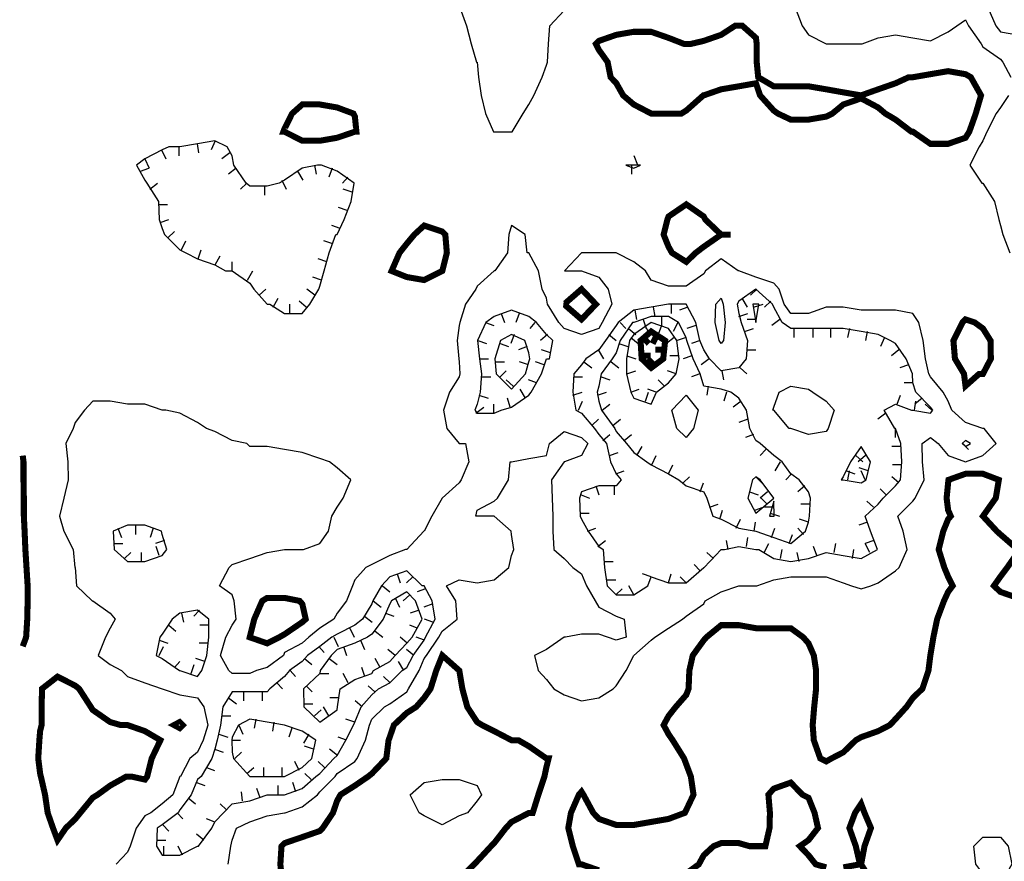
# Model space of a CAD drawing. Extents: x 628896 to 629898, y 4519176 to 4520140.
# Tile 14 of 24: x 629012 to 629174, y 4519793 to 4519932. Entities that reach past the tile are written whole.
import ezdxf

# ---------------------------------------------------------------- set-up
doc = ezdxf.new("R2010")
doc.units = 0

msp = doc.modelspace()

# ---------------------------------------------------------------- linework, layer by layer
at = {"layer": 'GSLAYER', "linetype": 'CONTINUOUS', "flags": 128}
for points in [[(629084.4375, 4519934), (629085.5625, 4519931), (629086.3125, 4519928), (629087.1875, 4519925), (629087.3125, 4519925), (629087.5625, 4519922.5), (629088, 4519919.5), (629088.6875, 4519916.5), (629090, 4519913.5), (629090.125, 4519913.5), (629093, 4519913.5), (629093.125, 4519913.5), (629094.9375, 4519916.5), (629095.875, 4519918), (629096.6875, 4519919.5), (629098.0625, 4519922.5), (629098.75, 4519924.5), (629098.9375, 4519925), (629099.125, 4519928), (629099.3125, 4519931), (629101.6875, 4519933.5)], [(629139.875, 4519934), (629141, 4519931), (629142.0625, 4519929.5), (629145, 4519928), (629145.5625, 4519928), (629147.8125, 4519928), (629150.75, 4519928), (629150.9375, 4519928), (629153.5625, 4519929), (629156.4375, 4519929.5), (629159.3125, 4519929), (629162.1875, 4519928.5), (629165.125, 4519930), (629166.5625, 4519931), (629168, 4519932), (629168.5, 4519931), (629170.5625, 4519928), (629170.875, 4519927.5), (629173.75, 4519925.5), (629174.1875, 4519925), (629175.5, 4519922.5)], [(629171.6875, 4519934), (629173, 4519931), (629173.75, 4519930), (629176.625, 4519929.5), (629179.5, 4519929.5), (629182.375, 4519928.5), (629182.9375, 4519928), (629185.3125, 4519926), (629188.1875, 4519927.5), (629189.375, 4519928), (629191.0625, 4519929), (629193.9375, 4519929), (629196.8125, 4519930), (629197.375, 4519931), (629199.75, 4519931.5), (629202.5625, 4519932), (629205.5, 4519932.5)], [(629175.125, 4519919.5), (629173.75, 4519917.5), (629173.0625, 4519916.5), (629171.5, 4519913.5), (629170.875, 4519912), (629170.25, 4519911), (629168.6875, 4519908), (629170.6875, 4519905), (629170.875, 4519905), (629172.8125, 4519902), (629173.5, 4519899), (629173.75, 4519898), (629174.1875, 4519896.5), (629175.3125, 4519893.5)], [(629059.6875, 4519885), (629061.1875, 4519887.5), (629061.3125, 4519888), (629062.0625, 4519890.5), (629062.875, 4519893.5), (629064, 4519896.5), (629064.1875, 4519896.5), (629065.375, 4519899), (629066.5, 4519902), (629067, 4519905), (629064.1875, 4519907), (629061.625, 4519908), (629061.3125, 4519908), (629060.9375, 4519908), (629058.4375, 4519907.5), (629055.5, 4519905.5), (629054.625, 4519905), (629052.625, 4519904.5), (629049.75, 4519904.5), (629049.1875, 4519905), (629047.125, 4519908), (629046.875, 4519909.5), (629046, 4519911), (629044, 4519912), (629041.125, 4519911.5), (629038.1875, 4519911), (629036.375, 4519911), (629035.3125, 4519910.5), (629032.4375, 4519909), (629031.0625, 4519908), (629032.4375, 4519905.5), (629032.75, 4519905), (629034.6875, 4519902), (629034.8125, 4519899), (629035.3125, 4519897.5), (629035.6875, 4519896.5), (629038.1875, 4519894), (629039.1875, 4519893.5), (629041.125, 4519892.5), (629044, 4519891.5), (629045.75, 4519890.5), (629046.875, 4519890.5), (629049.75, 4519888.5), (629050.4375, 4519887.5), (629052.625, 4519885), (629053.0625, 4519885), (629055.5, 4519883.5), (629058.4375, 4519883.5), (629059.6875, 4519885)], [(629041.0625, 4519911.5), (629041.3125, 4519910)], [(629044.0625, 4519912), (629043.375, 4519910.5)], [(629035.1875, 4519910.5), (629035.875, 4519909)], [(629038.0625, 4519911), (629038.0625, 4519909.5)], [(629046.4375, 4519910), (629045.125, 4519909)], [(629032.4375, 4519909), (629033.125, 4519907.5)], [(629113.875, 4519908), (629113.25, 4519909.5)], [(629031.6875, 4519907), (629033.0625, 4519907.5)], [(629047.5, 4519907.5), (629046.25, 4519906.5)], [(629057.625, 4519907), (629058.5, 4519905.5)], [(629060.4375, 4519908), (629060.75, 4519906.5)], [(629063.375, 4519907.5), (629062.8125, 4519906)], [(629114.3125, 4519908), (629113.1875, 4519908), (629111.875, 4519908), (629113.1875, 4519907.5), (629114.3125, 4519908)], [(629112.8125, 4519908), (629112.8125, 4519906.5)], [(629033.25, 4519904), (629034.5, 4519905)], [(629049.25, 4519905), (629048.25, 4519904)], [(629055.0625, 4519905.5), (629055.75, 4519904)], [(629065.9375, 4519906), (629065.0625, 4519905)], [(629052.1875, 4519904.5), (629052.1875, 4519903)], [(629066.6875, 4519903.5), (629065.1875, 4519904)], [(629034.6875, 4519901.5), (629036.1875, 4519901.5)], [(629065.875, 4519900.5), (629064.4375, 4519901)], [(629034.9375, 4519898.5), (629036.375, 4519899)], [(629046.1875, 4519792.5), (629046.625, 4519795.5), (629046.875, 4519796.5), (629047.5625, 4519798.5), (629049.75, 4519799.5), (629052.625, 4519800.5), (629055.5, 4519801), (629055.625, 4519801), (629058.4375, 4519802), (629060.9375, 4519804), (629061.3125, 4519804.5), (629063.875, 4519807), (629064.1875, 4519807.5), (629067.125, 4519809.5), (629067.5, 4519810), (629068.875, 4519813), (629069.5625, 4519815.5), (629069.9375, 4519816.5), (629072, 4519818.5), (629072.875, 4519819), (629075.6875, 4519821), (629076, 4519821.5), (629077.75, 4519824.5), (629078.5625, 4519826.5), (629078.9375, 4519827), (629081, 4519830), (629081.5625, 4519831), (629084, 4519833), (629083.8125, 4519836), (629082.25, 4519838.5), (629084.375, 4519839.5), (629087.3125, 4519839), (629090.125, 4519839.5), (629092.5625, 4519841.5), (629093, 4519843.5), (629093.375, 4519844.5), (629093, 4519847), (629092.9375, 4519847.5), (629090.125, 4519850), (629087.3125, 4519850), (629087.125, 4519850), (629087.3125, 4519851), (629090.125, 4519852.5), (629090.6875, 4519853), (629092.5, 4519856), (629092.75, 4519859), (629093, 4519859), (629095.875, 4519859.5), (629098.75, 4519860), (629099.25, 4519862), (629101.6875, 4519864), (629104.5625, 4519863), (629105.625, 4519862), (629104.5625, 4519860), (629101.75, 4519859), (629101.6875, 4519859), (629099.625, 4519856), (629099.6875, 4519853), (629099.8125, 4519850), (629099.8125, 4519847.5), (629100, 4519844.5), (629101.6875, 4519843), (629103.125, 4519841.5), (629104.5625, 4519840.5), (629105.375, 4519838.5), (629106.8125, 4519836), (629107.4375, 4519835), (629110.3125, 4519833.5), (629111.625, 4519833), (629111.9375, 4519830), (629110.3125, 4519829.5), (629108.875, 4519830), (629107.4375, 4519830.5), (629104.5625, 4519830.5), (629101.9375, 4519830), (629101.6875, 4519830), (629098.75, 4519828), (629096.8125, 4519827), (629097.375, 4519824.5), (629098.75, 4519823), (629100, 4519821.5), (629101.6875, 4519820.5), (629104.5625, 4519819.5), (629107.4375, 4519820), (629109.8125, 4519821.5), (629110.3125, 4519822), (629111.9375, 4519824.5), (629113.1875, 4519827), (629116.0625, 4519829.5), (629116.6875, 4519830), (629118.9375, 4519831.5), (629121.25, 4519833), (629121.875, 4519833.5), (629124.75, 4519835.5), (629125, 4519836), (629127.625, 4519837.5), (629130.5625, 4519838.5), (629133.375, 4519838.5), (629133.5, 4519838.5), (629136.3125, 4519839.5), (629139.125, 4519840), (629142.0625, 4519840), (629145, 4519840), (629147.8125, 4519839), (629149.1875, 4519838.5), (629150.75, 4519838), (629152.375, 4519838.5), (629153.5625, 4519839), (629156.4375, 4519841), (629157.0625, 4519841.5), (629158.375, 4519844.5), (629157.6875, 4519847.5), (629156.8125, 4519850), (629159.3125, 4519852.5), (629159.6875, 4519853), (629161.1875, 4519856), (629160.875, 4519859), (629160.8125, 4519862), (629162.1875, 4519863), (629163.5, 4519862), (629165.125, 4519860), (629168, 4519859), (629170.875, 4519860), (629173.0625, 4519862), (629171.0625, 4519864.5), (629170.875, 4519864.5), (629168, 4519865.5), (629165.75, 4519867.5), (629165.125, 4519869), (629164.3125, 4519870.5), (629162.1875, 4519873), (629161.9375, 4519873.5), (629161.375, 4519876), (629161, 4519879), (629160.3125, 4519882), (629159.3125, 4519883.5), (629156.4375, 4519884), (629153.5625, 4519884), (629150.75, 4519884), (629147.8125, 4519884.5), (629145, 4519884.5), (629142.0625, 4519883.5), (629139.125, 4519883.5), (629138.0625, 4519885), (629137.1875, 4519887.5), (629136.3125, 4519888.5), (629133.375, 4519889.5), (629130.5625, 4519890.5), (629130.4375, 4519890.5), (629127.625, 4519892.5), (629125.0625, 4519890.5), (629124.75, 4519890), (629121.875, 4519888), (629118.9375, 4519888), (629116.0625, 4519889), (629115.125, 4519890.5), (629113.1875, 4519892), (629110.3125, 4519893.5), (629110.25, 4519893.5), (629107.4375, 4519893.5), (629104.75, 4519893.5), (629104.5625, 4519893.5), (629101.75, 4519890.5), (629104.5625, 4519890.5), (629107.4375, 4519889.5), (629108.9375, 4519887.5), (629109.5625, 4519885), (629108, 4519882), (629107.4375, 4519881), (629104.5625, 4519880), (629101.6875, 4519881), (629100.8125, 4519882), (629098.9375, 4519885), (629098.75, 4519886), (629098.0625, 4519887.5), (629097.4375, 4519890.5), (629095.875, 4519893.5), (629095.5625, 4519893.5), (629095.25, 4519896.5), (629093, 4519898), (629092.5625, 4519896.5), (629092.3125, 4519893.5), (629090.25, 4519890.5), (629090.125, 4519890.5), (629087.3125, 4519888), (629087.125, 4519887.5), (629085.375, 4519885), (629084.4375, 4519882), (629084.375, 4519881.5), (629084, 4519879), (629084.3125, 4519876), (629084.375, 4519875.5), (629084.4375, 4519873.5), (629084.375, 4519873), (629082.75, 4519870.5), (629081.75, 4519867.5), (629082.3125, 4519864.5), (629084.375, 4519862), (629085.375, 4519862), (629085.9375, 4519859), (629084.6875, 4519856), (629084.375, 4519855.5), (629081.5625, 4519853), (629079.8125, 4519850), (629078.5625, 4519847.5), (629078.5, 4519847.5), (629075.6875, 4519844.5), (629075.5, 4519844.5), (629072.875, 4519843.5), (629069.9375, 4519842), (629068.9375, 4519841.5), (629067.125, 4519839.5), (629066.75, 4519838.5), (629065.75, 4519836), (629064.1875, 4519834), (629063.625, 4519833), (629061.3125, 4519831.5), (629059.5, 4519830), (629058.4375, 4519829), (629055.5, 4519827.5), (629055.3125, 4519827), (629052.625, 4519825), (629050.875, 4519824.5), (629049.75, 4519824), (629046.875, 4519824), (629046.3125, 4519824.5), (629044.9375, 4519827), (629045.8125, 4519830), (629046.875, 4519832), (629047.5, 4519833), (629047.1875, 4519836), (629046.875, 4519837), (629044.75, 4519838.5), (629046.375, 4519841.5), (629046.875, 4519842), (629049.75, 4519843), (629052.625, 4519844), (629055.5, 4519844.5), (629058.4375, 4519844.5), (629058.625, 4519844.5), (629061.3125, 4519845.5), (629062.75, 4519847.5), (629063.3125, 4519850), (629064.1875, 4519851.5), (629065.1875, 4519853), (629066.4375, 4519856), (629064.1875, 4519858), (629062.9375, 4519859), (629061.3125, 4519859.5), (629058.4375, 4519860.5), (629055.5, 4519861), (629052.625, 4519861.5), (629049.75, 4519861.5), (629049.25, 4519862), (629046.875, 4519862.5), (629044, 4519864), (629042.625, 4519864.5), (629041.125, 4519865.5), (629038.1875, 4519867), (629035.875, 4519867.5), (629035.3125, 4519867.5), (629032.4375, 4519868.5), (629029.5625, 4519868.5), (629026.6875, 4519869), (629023.8125, 4519869), (629022.4375, 4519867.5), (629020.9375, 4519865.5), (629020.5625, 4519864.5), (629019.375, 4519862), (629019.6875, 4519859), (629019.75, 4519856), (629019.0625, 4519853), (629018.3125, 4519850), (629019.0625, 4519847.5), (629020.5625, 4519844.5), (629020.875, 4519841.5), (629020.9375, 4519841.5), (629021.125, 4519838.5), (629023.75, 4519836), (629023.8125, 4519836), (629026.6875, 4519834), (629027.5, 4519833), (629026.6875, 4519831.5), (629025.9375, 4519830), (629024.6875, 4519827), (629026.6875, 4519825.5), (629028.5625, 4519824.5), (629029.5625, 4519823.5), (629032.4375, 4519822.5), (629035.3125, 4519821.5), (629038.1875, 4519820.5), (629041.125, 4519820), (629042.1875, 4519818.5), (629042.8125, 4519815.5), (629042.0625, 4519813), (629041.125, 4519811), (629039.875, 4519810), (629038.3125, 4519807), (629038.1875, 4519807), (629037.0625, 4519804), (629035.3125, 4519802.5), (629033.4375, 4519801), (629032.4375, 4519800.5), (629031, 4519798.5), (629030, 4519795.5), (629029.5625, 4519794.5), (629027.6875, 4519792.5)], [(629036.25, 4519896), (629037.3125, 4519897)], [(629064.6875, 4519897.5), (629063.3125, 4519898)], [(629038.5, 4519894), (629039.1875, 4519895.5)], [(629063.5, 4519895), (629062, 4519895.5)], [(629041.25, 4519892.5), (629041.75, 4519894)], [(629044.0625, 4519891.5), (629044.875, 4519893)], [(629046.875, 4519890.5), (629046.875, 4519892)], [(629062.5, 4519892), (629061.0625, 4519892.5)], [(629049.375, 4519889), (629050.25, 4519890.5)], [(629061.625, 4519889), (629060.1875, 4519889.5)], [(629051.3125, 4519886.5), (629052.4375, 4519887.5)], [(629060.5, 4519886.5), (629059.1875, 4519887.5)], [(629115.5, 4519838.5), (629116.0625, 4519840), (629118.9375, 4519839), (629121.875, 4519839), (629124.75, 4519841.5), (629124.8125, 4519841.5), (629127.625, 4519844.5), (629128.1875, 4519844.5), (629130.5625, 4519845), (629133.375, 4519844.5), (629133.875, 4519844.5), (629136.3125, 4519843), (629139.125, 4519842.5), (629142.0625, 4519843), (629145, 4519844), (629147.8125, 4519843.5), (629150.75, 4519843), (629153.4375, 4519844.5), (629152.3125, 4519847.5), (629151.4375, 4519850), (629153.5625, 4519852), (629154.375, 4519853), (629156.4375, 4519855), (629157.25, 4519856), (629157.5, 4519859), (629157.3125, 4519862), (629156.4375, 4519864.5), (629156.3125, 4519864.5), (629154.5625, 4519867.5), (629156.4375, 4519868.5), (629159.0625, 4519867.5), (629159.3125, 4519867.5), (629162.1875, 4519867), (629162.625, 4519867.5), (629162.1875, 4519868), (629159.8125, 4519870.5), (629159.3125, 4519872), (629159.25, 4519873.5), (629158.1875, 4519876), (629156.4375, 4519878.5), (629155.5625, 4519879), (629153.5625, 4519880), (629150.75, 4519880.5), (629147.8125, 4519881), (629145, 4519881), (629142.0625, 4519881), (629139.125, 4519881), (629137.6875, 4519882), (629136.3125, 4519884.5), (629136.125, 4519885), (629133.375, 4519887.5), (629130.5625, 4519885.5), (629130.25, 4519885), (629130.5625, 4519883.5), (629130.9375, 4519882), (629132, 4519879), (629131.75, 4519876), (629130.5625, 4519874.5), (629127.625, 4519874), (629125.6875, 4519876), (629124.75, 4519877.5), (629124.125, 4519879), (629123.4375, 4519882), (629121.875, 4519885), (629121.875, 4519885), (629120.8125, 4519885), (629118.9375, 4519885), (629116.0625, 4519884.5), (629113.1875, 4519884), (629110.625, 4519882), (629110.3125, 4519881.5), (629108.5, 4519879), (629107.4375, 4519877.5), (629105.25, 4519876), (629104.5625, 4519875), (629103.3125, 4519873.5), (629103.125, 4519870.5), (629103.625, 4519867.5), (629104.5625, 4519867), (629106.6875, 4519864.5), (629107.4375, 4519863.5), (629108.6875, 4519862), (629109.375, 4519859), (629110.3125, 4519857), (629111.125, 4519856), (629110.3125, 4519855), (629107.4375, 4519855), (629104.5625, 4519854), (629104.25, 4519853), (629104.3125, 4519850), (629104.5625, 4519849.5), (629105.6875, 4519847.5), (629107.4375, 4519845), (629108.125, 4519844.5), (629108.375, 4519841.5), (629108.8125, 4519838.5), (629110.3125, 4519837), (629113.1875, 4519837), (629115.5, 4519838.5)], [(629133.5, 4519887.5), (629132.5, 4519886.5)], [(629053.625, 4519884.5), (629054.4375, 4519886)], [(629059.0625, 4519884.5), (629057.9375, 4519885.5)], [(629127.3125, 4519879), (629126.625, 4519882), (629126.75, 4519885), (629127.625, 4519886), (629127.9375, 4519885), (629128.3125, 4519882), (629128, 4519879), (629127.625, 4519878.5), (629127.3125, 4519879)], [(629131.0625, 4519886), (629131.9375, 4519884.5)], [(629135.8125, 4519885.5), (629134.8125, 4519884.5)], [(629056.375, 4519883.5), (629056.375, 4519885)], [(629091.3125, 4519867.5), (629093, 4519868), (629095.875, 4519870), (629096.25, 4519870.5), (629097.9375, 4519873.5), (629098.75, 4519876), (629099.25, 4519876), (629099.8125, 4519879), (629098.75, 4519880), (629097.125, 4519882), (629095.875, 4519883), (629093, 4519884), (629090.125, 4519883), (629088.75, 4519882), (629087.375, 4519879), (629087.6875, 4519876), (629088.0625, 4519873.5), (629087.8125, 4519870.5), (629087.3125, 4519868.5), (629086.9375, 4519867.5), (629087.3125, 4519867), (629090.125, 4519867), (629091.3125, 4519867.5)], [(629113.375, 4519884), (629113.625, 4519882.5)], [(629116.375, 4519884.5), (629116.6875, 4519883)], [(629119.375, 4519885), (629119.375, 4519883.5)], [(629122.125, 4519884.5), (629120.75, 4519884)], [(629133.875, 4519885), (629133.375, 4519885), (629132.875, 4519885), (629133.375, 4519882), (629133.875, 4519885)], [(629133, 4519884.5), (629134.5625, 4519885)], [(629091.3125, 4519883.5), (629091.8125, 4519882)], [(629094.25, 4519883.5), (629093.6875, 4519882)], [(629141.5625, 4519847.5), (629142.0625, 4519849), (629142.25, 4519850), (629142.375, 4519853), (629142.0625, 4519854), (629140.5, 4519856), (629139.125, 4519857), (629137.6875, 4519859), (629136.3125, 4519860), (629134.0625, 4519862), (629133.375, 4519862.5), (629132.375, 4519864.5), (629131.8125, 4519867.5), (629130.5625, 4519869.5), (629129.25, 4519870.5), (629127.625, 4519871), (629124.75, 4519871.5), (629124.1875, 4519873.5), (629123, 4519876), (629121.9375, 4519879), (629121.875, 4519879.5), (629120.5625, 4519882), (629118.9375, 4519883), (629116.0625, 4519883), (629113.1875, 4519882), (629113, 4519882), (629110.9375, 4519879), (629110.3125, 4519877), (629109.625, 4519876), (629107.8125, 4519873.5), (629107.4375, 4519871.5), (629107.125, 4519870.5), (629107.4375, 4519869), (629107.875, 4519867.5), (629110.0625, 4519864.5), (629110.3125, 4519864), (629112, 4519862), (629113.1875, 4519860.5), (629115.375, 4519859), (629116.0625, 4519858.5), (629118.9375, 4519857), (629120.625, 4519856), (629121.875, 4519855), (629124.75, 4519854), (629125.25, 4519853), (629126.25, 4519850), (629127.625, 4519849.5), (629130.5625, 4519848), (629133.375, 4519847.5), (629136.3125, 4519846.5), (629139.125, 4519845.5), (629141.5625, 4519847.5)], [(629114.75, 4519882.5), (629115.25, 4519881)], [(629117.75, 4519883), (629117.75, 4519881.5)], [(629130.5625, 4519883), (629132.0625, 4519883.5)], [(629133.4375, 4519882.5), (629131.9375, 4519882.5)], [(629137.3125, 4519882.5), (629136, 4519881.5)], [(629088.6875, 4519882), (629090.0625, 4519881.5)], [(629096.875, 4519882), (629096, 4519881)], [(629110.9375, 4519882), (629111.875, 4519881)], [(629116.9375, 4519870.5), (629118.9375, 4519872), (629120.1875, 4519873.5), (629120.6875, 4519876), (629120.3125, 4519879), (629118.9375, 4519881), (629116.0625, 4519882), (629113.1875, 4519880), (629112.5, 4519879), (629112, 4519876), (629112, 4519873.5), (629112.6875, 4519870.5), (629113.1875, 4519869.5), (629116.0625, 4519868.5), (629116.9375, 4519870.5)], [(629112.3125, 4519881), (629113.5625, 4519880)], [(629115, 4519881.5), (629115.875, 4519880)], [(629117.75, 4519881.5), (629117.25, 4519880)], [(629120.5, 4519882), (629119.6875, 4519880.5)], [(629123.4375, 4519881.5), (629121.9375, 4519881)], [(629131.5, 4519880.5), (629133, 4519881)], [(629139.625, 4519881), (629139.625, 4519879.5)], [(629142.75, 4519881), (629142.75, 4519879.5)], [(629145.6875, 4519881), (629145.6875, 4519879.5)], [(629148.8125, 4519881), (629148.5, 4519879.5)], [(629151.75, 4519880.5), (629151.5, 4519879)], [(629087.4375, 4519879), (629088.875, 4519878.5)], [(629095.3125, 4519873.5), (629095.875, 4519875.5), (629096, 4519876), (629095.875, 4519877), (629095.1875, 4519879), (629093, 4519880), (629091.1875, 4519879), (629090.25, 4519876), (629090.4375, 4519873.5), (629093, 4519871), (629095.3125, 4519873.5)], [(629093.4375, 4519880), (629092.875, 4519878.5)], [(629098.9375, 4519880), (629097.8125, 4519879)], [(629109.0625, 4519880), (629110.3125, 4519879)], [(629112.6875, 4519879.5), (629113.9375, 4519878.5)], [(629119.875, 4519879.5), (629118.625, 4519878.5)], [(629121.875, 4519879.5), (629120.375, 4519879)], [(629124.1875, 4519879), (629122.75, 4519878.5)], [(629154.625, 4519879.5), (629153.9375, 4519878)], [(629091.125, 4519878.5), (629092.5, 4519878)], [(629095.5625, 4519878), (629094.125, 4519877.5)], [(629099.4375, 4519877), (629097.9375, 4519877.5)], [(629107.3125, 4519877.5), (629108.1875, 4519876)], [(629110.75, 4519878.5), (629112.1875, 4519878)], [(629131.875, 4519877.5), (629133.375, 4519877.5)], [(629157, 4519877.5), (629155.75, 4519876.5)], [(629087.6875, 4519876), (629089.1875, 4519876)], [(629112.0625, 4519876.5), (629113.5625, 4519876)], [(629120.625, 4519876.5), (629119.125, 4519876.5)], [(629122.8125, 4519876.5), (629121.375, 4519876)], [(629125.625, 4519876), (629124.3125, 4519875)], [(629090.25, 4519875.5), (629091.8125, 4519875.5)], [(629091.125, 4519873), (629092.125, 4519874)], [(629095.8125, 4519875), (629094.3125, 4519875.5)], [(629098.375, 4519875), (629096.9375, 4519875.5)], [(629104.9375, 4519875.5), (629106.25, 4519874.5)], [(629109.4375, 4519875.5), (629110.75, 4519874.5)], [(629112.0625, 4519873.5), (629113.5625, 4519874)], [(629120.1875, 4519873.5), (629118.75, 4519874)], [(629127.75, 4519874), (629128, 4519872.5)], [(629130.75, 4519874.5), (629131.875, 4519873.5)], [(629158.5625, 4519875), (629157.125, 4519874.5)], [(629088, 4519873), (629089.5625, 4519873)], [(629093.25, 4519871.5), (629092.125, 4519872.5)], [(629097.125, 4519872), (629095.8125, 4519872.5)], [(629103.25, 4519873), (629104.75, 4519873)], [(629107.8125, 4519873), (629109.25, 4519872.5)], [(629118.25, 4519871.5), (629117.25, 4519872.5)], [(629124.125, 4519873.5), (629122.75, 4519873)], [(629095.3125, 4519869.5), (629094.4375, 4519871)], [(629112.6875, 4519870.5), (629114.0625, 4519871)], [(629116.875, 4519870.5), (629115.5, 4519871)], [(629125.5, 4519871.5), (629125.25, 4519870)], [(629138.875, 4519864.5), (629136.3125, 4519867.5), (629136.1875, 4519867.5), (629136.3125, 4519868), (629137.1875, 4519870.5), (629139.125, 4519871.5), (629142.0625, 4519871), (629142.75, 4519870.5), (629145, 4519869), (629146.3125, 4519867.5), (629145.3125, 4519864.5), (629145, 4519864), (629142.0625, 4519863.5), (629139.125, 4519864.5), (629138.875, 4519864.5)], [(629159.3125, 4519872), (629157.875, 4519872)], [(629087.625, 4519870), (629089.125, 4519869.5)], [(629092.75, 4519868), (629092.3125, 4519869.5)], [(629103.125, 4519870), (629104.6875, 4519870.5)], [(629107.1875, 4519870), (629108.6875, 4519870.5)], [(629115.125, 4519869), (629115.625, 4519870.5)], [(629120.3125, 4519864.5), (629119.5, 4519867.5), (629121.875, 4519870), (629123.8125, 4519867.5), (629123.0625, 4519864.5), (629121.875, 4519863), (629120.3125, 4519864.5)], [(629128.5, 4519870.5), (629128.0625, 4519869)], [(629156.6875, 4519868.5), (629157.25, 4519870)], [(629160.8125, 4519869.5), (629159.625, 4519868.5)], [(629087.125, 4519867), (629088.4375, 4519868)], [(629090.0625, 4519867), (629090.0625, 4519868.5)], [(629104.0625, 4519867.5), (629104.75, 4519869)], [(629108, 4519867.5), (629109.25, 4519868.5)], [(629130.9375, 4519869), (629129.625, 4519868)], [(629159.5625, 4519867.5), (629159.8125, 4519869)], [(629162.4375, 4519867.5), (629161.3125, 4519868.5)], [(629106.25, 4519865), (629107.375, 4519866)], [(629109.75, 4519865), (629111, 4519866)], [(629132.0625, 4519866), (629130.5625, 4519865.5)], [(629154.8125, 4519867), (629153.5, 4519866)], [(629156.375, 4519864.5), (629156.375, 4519863)], [(629108.0625, 4519862.5), (629109.25, 4519863.5)], [(629111.625, 4519862.5), (629112.8125, 4519863.5)], [(629133, 4519863.5), (629131.625, 4519863)], [(629113.6875, 4519860), (629114.5625, 4519861.5)], [(629135, 4519861), (629134.0625, 4519860)], [(629151.5625, 4519856), (629152.3125, 4519859), (629150.75, 4519861.5), (629149, 4519859), (629147.8125, 4519856.5), (629147.4375, 4519856), (629147.8125, 4519856), (629150.75, 4519855.5), (629151.5625, 4519856)], [(629157.3125, 4519861.5), (629155.8125, 4519861.5)], [(629168.8125, 4519862), (629168, 4519862.5), (629167.4375, 4519862), (629168, 4519861.5), (629168.8125, 4519862)], [(629167.5625, 4519862), (629168.5, 4519861)], [(629109.1875, 4519860), (629110.625, 4519860.5)], [(629116.1875, 4519858.5), (629116.875, 4519860)], [(629149.875, 4519860), (629151.0625, 4519859)], [(629151.5, 4519860), (629150.25, 4519859)], [(629118.9375, 4519857), (629119.625, 4519858.5)], [(629137.375, 4519859), (629136.5, 4519857.5)], [(629151.9375, 4519857.5), (629150.4375, 4519858)], [(629157.4375, 4519858.5), (629155.9375, 4519858.5)], [(629110.25, 4519857), (629111.625, 4519857.5)], [(629121.375, 4519855.5), (629122.375, 4519856.5)], [(629136.3125, 4519853), (629134.0625, 4519856), (629133.375, 4519856.5), (629132.8125, 4519856), (629132.0625, 4519853), (629133.375, 4519850.5), (629136.3125, 4519853)], [(629133.375, 4519856.5), (629134.375, 4519855.5)], [(629139.25, 4519857), (629138.3125, 4519856)], [(629148.3125, 4519857.5), (629149.6875, 4519857)], [(629148.5625, 4519856), (629148.8125, 4519857.5)], [(629151.4375, 4519856), (629150.75, 4519857.5)], [(629157, 4519855.5), (629155.8125, 4519856.5)], [(629106.9375, 4519855), (629107.4375, 4519853.5)], [(629109.9375, 4519855), (629109.9375, 4519853.5)], [(629124.1875, 4519854), (629124.6875, 4519855.5)], [(629141.4375, 4519855), (629140.3125, 4519854)], [(629154.875, 4519853.5), (629153.875, 4519854.5)], [(629104.5, 4519853.5), (629105.875, 4519853)], [(629132.3125, 4519854), (629133.75, 4519853.5)], [(629135.3125, 4519854), (629134.0625, 4519853)], [(629135.25, 4519852), (629134.25, 4519853)], [(629125.6875, 4519851.5), (629127.125, 4519852)], [(629133.1875, 4519851), (629134.5625, 4519851.5)], [(629136.3125, 4519851.5), (629134.8125, 4519851.5)], [(629136.375, 4519850), (629136.3125, 4519852.5), (629135.625, 4519850), (629136.3125, 4519850), (629136.375, 4519850)], [(629142.3125, 4519852), (629140.8125, 4519852)], [(629152.8125, 4519851.5), (629151.6875, 4519852.5)], [(629104.3125, 4519850.5), (629105.8125, 4519850.5)], [(629127.4375, 4519849.5), (629127.875, 4519851)], [(629135.75, 4519850.5), (629137.25, 4519850)], [(629036.0625, 4519844.5), (629035.3125, 4519847), (629035.1875, 4519847.5), (629032.4375, 4519848.5), (629029.5625, 4519848.5), (629027.1875, 4519847.5), (629027.375, 4519844.5), (629029.5625, 4519842.5), (629032.4375, 4519842.5), (629035.3125, 4519843.5), (629036.0625, 4519844.5)], [(629027.9375, 4519848), (629028.5625, 4519846.5)], [(629030.875, 4519848.5), (629030.875, 4519847)], [(629033.8125, 4519848), (629033.3125, 4519846.5)], [(629105.5625, 4519847.5), (629106.9375, 4519848)], [(629130.125, 4519848), (629130.8125, 4519849.5)], [(629133.0625, 4519847.5), (629133.3125, 4519849)], [(629135.9375, 4519846.5), (629136.5, 4519848)], [(629141.25, 4519847), (629140.3125, 4519848)], [(629142.0625, 4519849), (629140.5625, 4519849.5)], [(629151.8125, 4519849), (629150.375, 4519848.5)], [(629131.8125, 4519845), (629132.0625, 4519846.5)], [(629138.875, 4519845.5), (629139.4375, 4519847)], [(629027.3125, 4519845.5), (629028.8125, 4519845.5)], [(629035.6875, 4519846), (629034.1875, 4519845.5)], [(629034.8125, 4519843.5), (629034.3125, 4519845)], [(629107.25, 4519845), (629108.5, 4519846)], [(629128.8125, 4519844.5), (629128.5, 4519846)], [(629134.75, 4519844), (629135.5, 4519845.5)], [(629143.4375, 4519843.5), (629142.875, 4519845)], [(629146.3125, 4519844), (629146.5625, 4519845.5)], [(629152.875, 4519846), (629151.4375, 4519845.5)], [(629152.1875, 4519844), (629151.4375, 4519845.5)], [(629029.0625, 4519843), (629030.125, 4519844)], [(629031.875, 4519842.5), (629031.875, 4519844)], [(629126.375, 4519843), (629125.25, 4519844)], [(629137.4375, 4519843), (629137.6875, 4519844.5)], [(629140.5, 4519842.5), (629140.1875, 4519844)], [(629149.3125, 4519843), (629149.5625, 4519844.5)], [(629108.3125, 4519842.5), (629109.8125, 4519842.5)], [(629124.1875, 4519841), (629123.1875, 4519842)], [(629041.3125, 4519795.5), (629043.5, 4519798.5), (629044, 4519799.5), (629045.4375, 4519801), (629046.875, 4519802.5), (629049.75, 4519803), (629052.625, 4519804), (629054.75, 4519804), (629055.5, 4519804), (629058.4375, 4519805), (629060.6875, 4519807), (629061.3125, 4519807.5), (629063.625, 4519810), (629064.1875, 4519810.5), (629065.625, 4519813), (629066.875, 4519815.5), (629067.125, 4519816), (629068.1875, 4519818.5), (629069.9375, 4519820.5), (629071, 4519821.5), (629072.875, 4519822.5), (629074.9375, 4519824.5), (629075.6875, 4519825), (629076.75, 4519827), (629078.5625, 4519829.5), (629078.8125, 4519830), (629080.375, 4519833), (629079.875, 4519836), (629078.5625, 4519838.5), (629078.25, 4519838.5), (629075.6875, 4519841), (629072.875, 4519840), (629071.5, 4519838.5), (629070.0625, 4519836), (629069.9375, 4519835.5), (629068.375, 4519833), (629067.125, 4519832), (629064.1875, 4519830.5), (629063.3125, 4519830), (629061.3125, 4519828.5), (629059.3125, 4519827), (629058.4375, 4519826), (629056.3125, 4519824.5), (629055.5, 4519823.5), (629053.0625, 4519821.5), (629052.625, 4519821), (629049.75, 4519821), (629046.875, 4519821), (629045.3125, 4519818.5), (629044.9375, 4519815.5), (629044.375, 4519813), (629044, 4519811.5), (629043.5, 4519810), (629041.75, 4519807), (629041.125, 4519806.5), (629040.0625, 4519804), (629038.1875, 4519801.5), (629037.9375, 4519801), (629035.3125, 4519799), (629034.4375, 4519798.5), (629034.375, 4519795.5), (629035.3125, 4519794), (629038.1875, 4519794), (629041.125, 4519795.5), (629041.3125, 4519795.5)], [(629074.125, 4519840.5), (629074.625, 4519839)], [(629076.6875, 4519840), (629075.625, 4519839)], [(629116.0625, 4519840), (629114.625, 4519840.5)], [(629118.9375, 4519839), (629119.375, 4519840.5)], [(629121.875, 4519839), (629120.875, 4519840)], [(629071.6875, 4519838.5), (629072.875, 4519837.5)], [(629108.6875, 4519839.5), (629110.25, 4519839.5)], [(629113.1875, 4519837), (629112.375, 4519838.5)], [(629064.25, 4519818.5), (629064.6875, 4519821.5), (629067.125, 4519823), (629069.9375, 4519824), (629070.1875, 4519824.5), (629072.875, 4519826), (629073.75, 4519827), (629075.6875, 4519829), (629076.5625, 4519830), (629078.25, 4519833), (629077.125, 4519836), (629075.6875, 4519837.5), (629073.1875, 4519836), (629072.875, 4519835.5), (629071.8125, 4519833), (629069.9375, 4519830.5), (629069.1875, 4519830), (629067.125, 4519829), (629064.1875, 4519828), (629063.1875, 4519827), (629061.375, 4519824.5), (629061.3125, 4519824), (629058.625, 4519821.5), (629058.6875, 4519818.5), (629061.3125, 4519816), (629064.1875, 4519818), (629064.25, 4519818.5)], [(629076.1875, 4519837), (629075.125, 4519836)], [(629078.8125, 4519838), (629077.4375, 4519837.5)], [(629110.25, 4519837), (629111.25, 4519838)], [(629070.125, 4519836), (629071.4375, 4519835)], [(629073.75, 4519836.5), (629074.5, 4519835)], [(629080, 4519835.5), (629078.5, 4519835)], [(629041.8125, 4519824.5), (629042.6875, 4519827), (629043, 4519830), (629043, 4519833), (629041.125, 4519834.5), (629038.1875, 4519834), (629036.9375, 4519833), (629035.3125, 4519830.5), (629034.875, 4519830), (629034.3125, 4519827), (629035.3125, 4519826.5), (629038.125, 4519824.5), (629038.1875, 4519824.5), (629041.125, 4519823.5), (629041.8125, 4519824.5)], [(629038.5, 4519834), (629038.8125, 4519832.5)], [(629041.4375, 4519834.5), (629040.5, 4519833.5)], [(629068.6875, 4519833.5), (629070, 4519832.5)], [(629072.1875, 4519834), (629073.5625, 4519833.5)], [(629077.75, 4519834.5), (629076.25, 4519834)], [(629036.375, 4519832), (629037.5625, 4519831)], [(629043, 4519832), (629041.5, 4519832)], [(629077.4375, 4519831.5), (629076.1875, 4519832)], [(629080, 4519832.5), (629078.625, 4519833)], [(629066.3125, 4519831.5), (629067, 4519830)], [(629070.5, 4519831), (629071.75, 4519830)], [(629034.8125, 4519829.5), (629036.25, 4519829)], [(629034.8125, 4519827), (629035.5, 4519828.5)], [(629042.875, 4519829), (629041.375, 4519829)], [(629061.1875, 4519828.5), (629062.0625, 4519827.5)], [(629063.625, 4519830), (629064.375, 4519828.5)], [(629065.25, 4519828.5), (629065.75, 4519827)], [(629068.0625, 4519829.5), (629068.6875, 4519828)], [(629075.75, 4519829), (629074.625, 4519830)], [(629078.625, 4519829.5), (629077.25, 4519830)], [(629073.75, 4519827), (629072.5625, 4519828)], [(629076.875, 4519827), (629075.625, 4519828)], [(629037.3125, 4519825), (629038.1875, 4519826)], [(629040.0625, 4519824), (629040.5625, 4519825.5)], [(629042.3125, 4519826), (629040.875, 4519826.5)], [(629058.8125, 4519826.5), (629060, 4519825.5)], [(629062.875, 4519826.5), (629064.1875, 4519825.5)], [(629071.3125, 4519825), (629070.5, 4519826.5)], [(629075.1875, 4519824.5), (629074.3125, 4519826)], [(629056.4375, 4519824.5), (629057.3125, 4519823.5)], [(629061.3125, 4519824), (629062.8125, 4519824)], [(629066, 4519822.5), (629065.1875, 4519824)], [(629068.75, 4519823.5), (629068.25, 4519825)], [(629054.25, 4519822.5), (629055.1875, 4519821.5)], [(629059.0625, 4519822), (629060.0625, 4519821)], [(629070.4375, 4519821), (629069.3125, 4519822)], [(629072.9375, 4519822.5), (629071.875, 4519823.5)], [(629048.75, 4519821), (629048.75, 4519819.5)], [(629051.8125, 4519821), (629051.8125, 4519819.5)], [(629046.25, 4519820), (629047.5625, 4519819)], [(629058.6875, 4519819), (629060.1875, 4519819)], [(629064.5, 4519820), (629063, 4519820)], [(629068.3125, 4519818.5), (629067.1875, 4519819.5)], [(629060.4375, 4519817), (629061.5625, 4519818)], [(629062.8125, 4519817), (629061.9375, 4519818.5)], [(629045.125, 4519817), (629046.625, 4519817)], [(629060, 4519810), (629060.6875, 4519813), (629058.4375, 4519814.5), (629055.5, 4519815.5), (629055.5, 4519815.5), (629052.625, 4519816), (629049.75, 4519816.5), (629047.875, 4519815.5), (629046.875, 4519813.5), (629046.8125, 4519813), (629046.875, 4519811), (629047.0625, 4519810), (629049.75, 4519807), (629052.625, 4519807), (629055.5, 4519807), (629058.4375, 4519808.5), (629060, 4519810)], [(629047.9375, 4519815.5), (629048.625, 4519814)], [(629050.75, 4519816.5), (629050.5, 4519815)], [(629053.75, 4519816), (629053.5, 4519814.5)], [(629067.125, 4519816), (629065.625, 4519816.5)], [(629044.625, 4519814), (629046.125, 4519813.5)], [(629056.6875, 4519815), (629056.1875, 4519813.5)], [(629059.5, 4519814), (629058.625, 4519812.5)], [(629046.8125, 4519813), (629048.25, 4519813)], [(629065.75, 4519813), (629064.375, 4519813.5)], [(629043.9375, 4519811.5), (629045.375, 4519811)], [(629047.3125, 4519810), (629048.375, 4519811)], [(629060.3125, 4519811.5), (629058.8125, 4519812)], [(629064.25, 4519810.5), (629062.9375, 4519811.5)], [(629057.9375, 4519808), (629057.1875, 4519809.5)], [(629062.125, 4519808.5), (629061.0625, 4519809.5)], [(629042.625, 4519808.5), (629043.9375, 4519808)], [(629049.25, 4519807.5), (629050.4375, 4519808.5)], [(629052.0625, 4519807), (629052.0625, 4519808.5)], [(629055.125, 4519807), (629055.125, 4519808.5)], [(629059.875, 4519806.5), (629058.875, 4519807.5)], [(629040.9375, 4519806), (629042.3125, 4519805.5)], [(629057.375, 4519804.5), (629056.875, 4519806)], [(629077.75, 4519801), (629076.25, 4519804), (629078.5625, 4519806), (629081.5625, 4519806.5), (629084.375, 4519806.5), (629087.3125, 4519805.5), (629088.0625, 4519804), (629087.3125, 4519803), (629085.75, 4519801), (629084.375, 4519800.5), (629081.5625, 4519799), (629078.5625, 4519800.5), (629077.75, 4519801)], [(629048.5625, 4519803), (629048.375, 4519804.5)], [(629051.5, 4519803.5), (629050.9375, 4519805)], [(629054.4375, 4519804), (629054.4375, 4519805.5)], [(629039.5625, 4519803.5), (629040.8125, 4519802.5)], [(629045.9375, 4519801.5), (629044.875, 4519802.5)], [(629037.75, 4519801), (629038.6875, 4519800)], [(629043.875, 4519799.5), (629042.625, 4519800)], [(629035.375, 4519799), (629036.375, 4519798)], [(629034.375, 4519796.5), (629035.875, 4519796.5)], [(629042.1875, 4519796.5), (629040.9375, 4519797.5)], [(629173.0625, 4519789.5), (629170.875, 4519791), (629169.6875, 4519792.5), (629169.375, 4519795.5), (629170.875, 4519797), (629173.75, 4519797), (629175.0625, 4519795.5), (629175.625, 4519792.5), (629173.9375, 4519789.5), (629173.75, 4519789.5), (629173.0625, 4519789.5)], [(629035.5625, 4519794), (629035.5625, 4519795.5)], [(629038.625, 4519794), (629037.9375, 4519795.5)]]:
    msp.add_lwpolyline(points, dxfattribs=at)
at = {"layer": 'GSLAYER', "linetype": 'CONTINUOUS', "const_width": 1, "flags": 128}
for points in [[(629159.0625, 4519913.5), (629156.4375, 4519915.5), (629154.75, 4519916.5), (629153.5625, 4519917.5), (629150.75, 4519919), (629147.8125, 4519918), (629146, 4519916.5), (629145, 4519916), (629142.0625, 4519915.5), (629139.125, 4519915.5), (629137, 4519916.5), (629136.3125, 4519917), (629134.0625, 4519919.5), (629133.375, 4519921.5), (629130.5625, 4519921), (629127.625, 4519920.5), (629124.75, 4519919.5), (629124.6875, 4519919.5), (629121.875, 4519917), (629121.0625, 4519916.5), (629118.9375, 4519916.5), (629117.4375, 4519916.5), (629116.0625, 4519916.5), (629113.1875, 4519918), (629111.4375, 4519919.5), (629110.3125, 4519921.5), (629109.375, 4519922.5), (629108.875, 4519925), (629107.4375, 4519927), (629106.9375, 4519928), (629107.4375, 4519928.5), (629110.3125, 4519929.5), (629113.1875, 4519930), (629116.0625, 4519930), (629118.9375, 4519929), (629121.5, 4519928), (629121.875, 4519928), (629122.625, 4519928), (629124.75, 4519928.5), (629127.625, 4519929.5), (629129.9375, 4519931), (629130.5625, 4519931), (629131.125, 4519931), (629133.375, 4519929), (629133.5, 4519928), (629133.5, 4519925), (629133.75, 4519922.5), (629136.3125, 4519921), (629139.125, 4519921), (629142.0625, 4519921), (629145, 4519920.5), (629147.8125, 4519920), (629150.75, 4519919.5), (629153.5625, 4519920.5), (629156.4375, 4519921.5), (629158.625, 4519922.5), (629159.3125, 4519922.5), (629162.1875, 4519923), (629165.125, 4519923.5), (629168, 4519923), (629168.875, 4519922.5), (629170.5625, 4519919.5), (629169.6875, 4519916.5), (629168.625, 4519913.5), (629168, 4519912.5), (629165.125, 4519911.5), (629162.1875, 4519911.5), (629159.3125, 4519913.5), (629159.0625, 4519913.5)], [(629055.3125, 4519913.5), (629055.5, 4519914), (629056.75, 4519916.5), (629058.4375, 4519918), (629061.3125, 4519918), (629064.1875, 4519917.5), (629066.875, 4519916.5), (629067.125, 4519916), (629067.375, 4519913.5), (629067.125, 4519913.5), (629064.1875, 4519912.5), (629061.3125, 4519912), (629058.4375, 4519912), (629055.5, 4519913.5), (629055.3125, 4519913.5)], [(629119.5, 4519893.5), (629118.9375, 4519894.5), (629118.125, 4519896.5), (629118.75, 4519899), (629118.9375, 4519899.5), (629121.875, 4519901.5), (629124.75, 4519899.5), (629125, 4519899), (629127.625, 4519896.5), (629129.1875, 4519896.5), (629127.625, 4519896.5), (629124.75, 4519894.5), (629123.4375, 4519893.5), (629121.875, 4519892), (629119.5, 4519893.5)], [(629073.1875, 4519890.5), (629074.5, 4519893.5), (629075.6875, 4519895), (629076.9375, 4519896.5), (629078.5625, 4519898), (629081.5625, 4519897), (629082.0625, 4519896.5), (629082.3125, 4519893.5), (629081.5625, 4519890.5), (629081.5625, 4519890.5), (629078.5625, 4519889), (629075.6875, 4519889.5), (629073.1875, 4519890.5)], [(629101.625, 4519885), (629101.6875, 4519885), (629104.5625, 4519887.5), (629106.9375, 4519885), (629104.5625, 4519882.5), (629101.6875, 4519885), (629101.625, 4519885)], [(629167.75, 4519873.5), (629166.25, 4519876), (629166, 4519879), (629167.5, 4519882), (629168, 4519882.5), (629169.5, 4519882), (629170.875, 4519881), (629172.125, 4519879), (629172.1875, 4519876), (629170.875, 4519873.5), (629170.25, 4519873.5), (629168, 4519871.5), (629167.75, 4519873.5)], [(629118.0625, 4519876), (629118.375, 4519879), (629116.0625, 4519880.5), (629114.3125, 4519879), (629114.5, 4519876), (629116.0625, 4519874.5), (629118.0625, 4519876)], [(629117.0625, 4519880), (629116.3125, 4519878.5)], [(629114.75, 4519879.5), (629115.6875, 4519878.5)], [(629118.25, 4519877.5), (629116.75, 4519877.5)], [(629114.5, 4519876.5), (629116, 4519876.5)], [(629116.5, 4519875), (629115.5, 4519876)], [(629012.25, 4519860), (629012.375, 4519859), (629012.375, 4519856), (629012.4375, 4519853), (629012.4375, 4519850), (629012.5625, 4519847.5), (629012.6875, 4519844.5), (629012.875, 4519841.5), (629013.0625, 4519838.5), (629013.0625, 4519836), (629013, 4519833), (629012.8125, 4519830), (629012.25, 4519828.5)], [(629107.4375, 4519791.5), (629104.5625, 4519792.5), (629104.125, 4519792.5), (629103.125, 4519795.5), (629102.375, 4519798.5), (629102.8125, 4519801), (629104.125, 4519804), (629104.5625, 4519804.5), (629104.875, 4519804), (629106.5, 4519801), (629107.4375, 4519800), (629110.3125, 4519799), (629113.1875, 4519799), (629116.0625, 4519799.5), (629118.9375, 4519800), (629121.625, 4519801), (629121.875, 4519801.5), (629123.0625, 4519804), (629122.625, 4519807), (629121.875, 4519809), (629121.5, 4519810), (629119.625, 4519813), (629118.9375, 4519814), (629118.125, 4519815.5), (629118.9375, 4519817), (629120.125, 4519818.5), (629121.875, 4519820.5), (629122.25, 4519821.5), (629122.375, 4519824.5), (629122.9375, 4519827), (629124.75, 4519829.5), (629125.1875, 4519830), (629127.625, 4519832), (629130.5625, 4519832), (629133.375, 4519831.5), (629136.3125, 4519831.5), (629139.125, 4519831.5), (629141.1875, 4519830), (629142.0625, 4519829), (629142.9375, 4519827), (629143.3125, 4519824.5), (629143.3125, 4519821.5), (629143, 4519818.5), (629142.75, 4519815.5), (629142.9375, 4519813), (629144, 4519810), (629145, 4519809.5), (629145.875, 4519810), (629147.8125, 4519811), (629149.875, 4519813), (629150.75, 4519813.5), (629153.5625, 4519814.5), (629155.5, 4519815.5), (629156.4375, 4519816.5), (629158.25, 4519818.5), (629159.3125, 4519820), (629160.875, 4519821.5), (629161.875, 4519824.5), (629162.1875, 4519827), (629162.6875, 4519830), (629163.3125, 4519833), (629164.4375, 4519836), (629165.125, 4519837.5), (629165.875, 4519838.5), (629165.125, 4519840), (629164.5, 4519841.5), (629163.5625, 4519844.5), (629164.3125, 4519847.5), (629165.125, 4519849.5), (629165.5625, 4519850), (629165.125, 4519851), (629164.875, 4519853), (629165.125, 4519855.5), (629165.1875, 4519856), (629168, 4519857), (629170.875, 4519857), (629173.5, 4519856), (629173, 4519853), (629170.875, 4519850), (629173.1875, 4519847.5), (629173.75, 4519847), (629176.625, 4519844.5)], [(629176.625, 4519844), (629174.875, 4519841.5), (629173.75, 4519840), (629172.6875, 4519838.5), (629173.75, 4519837.5), (629176.625, 4519836.5)], [(629049.75, 4519830), (629050.5, 4519833), (629051.8125, 4519836), (629052.625, 4519836.5), (629055.5, 4519836.5), (629058, 4519836), (629058.4375, 4519835.5), (629059, 4519833), (629058.4375, 4519832.5), (629055.5, 4519830.5), (629054.625, 4519830), (629052.625, 4519829), (629049.75, 4519830)], [(629055.125, 4519789.5), (629054.8125, 4519792.5), (629055, 4519795.5), (629055.5, 4519796), (629058.4375, 4519797), (629061.3125, 4519798), (629061.8125, 4519798.5), (629063.5, 4519801), (629064.1875, 4519803), (629064.75, 4519804), (629067.125, 4519805.5), (629069.3125, 4519807), (629069.9375, 4519807.5), (629072.3125, 4519810), (629072.6875, 4519813), (629072.875, 4519813.5), (629073.5625, 4519815.5), (629075.6875, 4519817.5), (629077.25, 4519818.5), (629078.5625, 4519820), (629079.625, 4519821.5), (629080.5625, 4519824.5), (629081.5625, 4519827), (629084.375, 4519824.5), (629084.875, 4519821.5), (629085.6875, 4519818.5), (629087.3125, 4519816), (629088.125, 4519815.5), (629090.125, 4519814.5), (629093, 4519813), (629094.125, 4519813), (629095.875, 4519812), (629098.75, 4519810), (629099.125, 4519810), (629098.75, 4519808.5), (629098.4375, 4519807), (629097.4375, 4519804), (629096.5, 4519801), (629095.875, 4519801), (629093, 4519799.5), (629092.0625, 4519798.5), (629090.125, 4519796), (629089.625, 4519795.5), (629087.3125, 4519793), (629086.8125, 4519792.5), (629084.375, 4519790)], [(629017.25, 4519798.5), (629016.375, 4519801), (629015.9375, 4519804), (629015.25, 4519807), (629015.125, 4519807.5), (629014.8125, 4519810), (629015, 4519813), (629015.125, 4519814.5), (629015.375, 4519815.5), (629015.375, 4519818.5), (629015.4375, 4519821.5), (629018, 4519823.5), (629020.9375, 4519822), (629021.5625, 4519821.5), (629023.5, 4519818.5), (629023.8125, 4519818), (629026.6875, 4519816), (629028.4375, 4519815.5), (629029.5625, 4519815.5), (629032.4375, 4519814.5), (629035, 4519813), (629033.5625, 4519810), (629032.8125, 4519807), (629032.4375, 4519806.5), (629030.1875, 4519807), (629029.5625, 4519807), (629029.375, 4519807), (629026.6875, 4519805.5), (629024.625, 4519804), (629023.8125, 4519803.5), (629021.75, 4519801), (629020.9375, 4519800), (629019.375, 4519798.5), (629018, 4519796.5), (629017.25, 4519798.5)], [(629037.25, 4519815.5), (629038.1875, 4519816), (629038.6875, 4519815.5), (629038.1875, 4519815), (629037.25, 4519815.5)], [(629145, 4519792), (629143.25, 4519792.5), (629142.0625, 4519794), (629140.625, 4519795.5), (629142.0625, 4519796.5), (629143.625, 4519798.5), (629143.0625, 4519801), (629142.0625, 4519803.5), (629141.0625, 4519804), (629139.125, 4519806), (629136.3125, 4519805), (629135.4375, 4519804), (629135.6875, 4519801), (629135.625, 4519798.5), (629134.9375, 4519795.5), (629133.375, 4519795.5), (629132.3125, 4519795.5), (629130.5625, 4519796), (629127.625, 4519796), (629126.375, 4519795.5), (629124.75, 4519794), (629123.9375, 4519792.5), (629121.875, 4519791)], [(629152.625, 4519789.5), (629150.75, 4519792.5), (629151.3125, 4519795.5), (629152.375, 4519798.5), (629151.3125, 4519801), (629150.75, 4519802.5), (629149.75, 4519801), (629148.8125, 4519798.5), (629149.875, 4519795.5), (629150.5625, 4519792.5), (629147.8125, 4519792)]]:
    msp.add_lwpolyline(points, dxfattribs=at)

doc.saveas('drawing.dxf')
